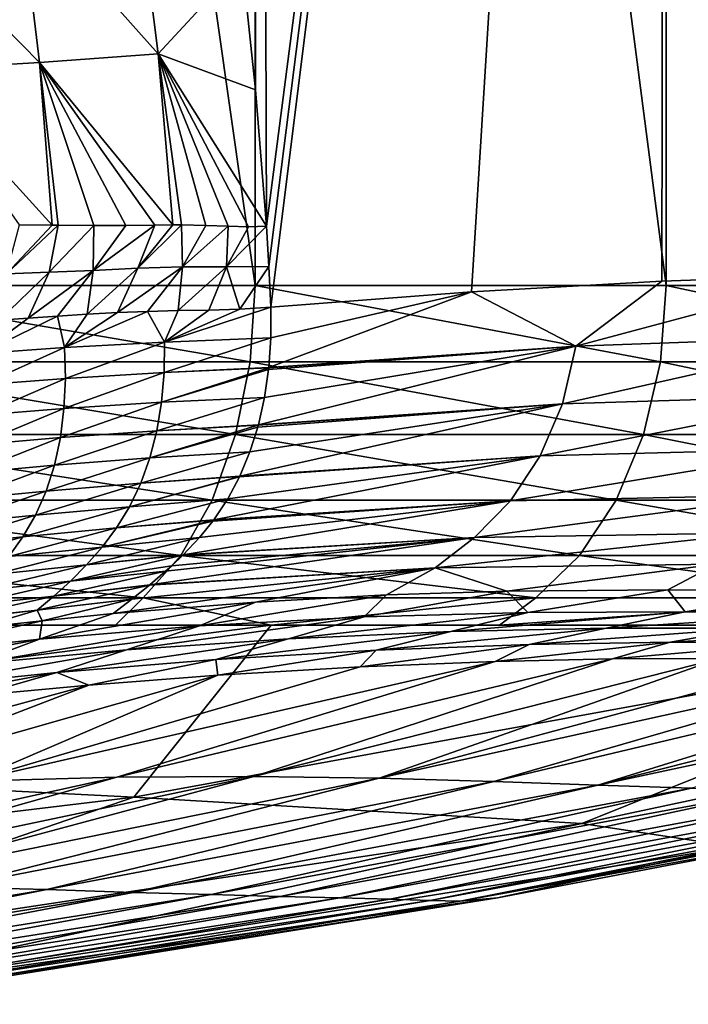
# Model space of a CAD drawing. Header units: metres. Extents: x -105 to 105, y -71 to 59.
# Tile 80 of 117: x 12.24 to 15.86, y -70.32 to -64.99. Entities that reach past the tile are written whole.
import ezdxf

# ---------------------------------------------------------------- set-up
doc = ezdxf.new("R2010")
doc.units = ezdxf.units.M
doc.layers.add('solid_WAMAS_150_SW0001', color=7, linetype='CONTINUOUS')

msp = doc.modelspace()

# ---------------------------------------------------------------- linework, layer by layer
at = {"layer": 'solid_WAMAS_150_SW0001'}
for points in [[(11.080335, -49.349998, 13.905054), (11.07477, -66.428413, 13.908112), (13.512651, -66.428406, 12.362045)], [(13.519061, -49.349998, 12.35739), (11.080335, -49.349998, 13.905054), (13.512651, -66.428406, 12.362045)], [(13.519061, -49.349998, -24.857391), (13.514363, -65.370087, -24.860804), (13.441794, -64.682304, -24.913284)], [(13.519061, -49.349998, 12.35739), (13.512651, -66.428406, 12.362045), (15.737662, -66.428436, 10.522775)], [(13.519061, -49.349998, -24.857391), (13.574105, -66.106415, -24.817274), (13.514363, -65.370087, -24.860804)], [(13.519061, -49.349998, -24.857391), (15.744583, -49.349998, -23.016279), (13.574105, -66.106415, -24.817274)], [(15.744583, -49.349998, 10.516278), (13.519061, -49.349998, 12.35739), (15.737662, -66.428436, 10.522775)], [(15.744583, -49.349998, -23.016279), (13.586411, -66.326073, -24.808271), (13.574105, -66.106415, -24.817274)], [(15.744583, -49.349998, -23.016279), (13.596785, -66.54538, -24.800673), (13.586411, -66.326073, -24.808271)], [(15.744583, -49.349998, -23.016279), (14.683571, -66.462273, -23.952902), (13.596785, -66.54538, -24.800673)], [(15.744583, -49.349998, -23.016279), (15.712725, -66.404205, -23.046139), (14.683571, -66.462273, -23.952902)], [(15.744583, -49.349998, -23.016279), (16.692135, -66.370338, -22.073168), (15.712725, -66.404205, -23.046139)], [(15.744583, -49.349998, 10.516278), (15.737662, -66.428436, 10.522775), (17.71475, -66.428436, 8.419274)], [(15.744583, -49.349998, -23.016279), (17.721804, -49.349998, -20.910751), (16.692135, -66.370338, -22.073168)], [(17.721804, -49.349998, 8.410751), (15.744583, -49.349998, 10.516278), (17.71475, -66.428436, 8.419274)], [(12.871009, -64.243019, -25.323837), (12.987251, -65.174026, -25.243504), (12.239724, -64.333923, -25.859268)], [(13.441794, -64.682304, -24.913284), (12.987251, -65.174026, -25.243504), (12.871009, -64.243019, -25.323837)], [(12.239724, -64.333923, -25.859268), (12.345498, -65.22097, -25.79225), (11.559486, -64.420982, -26.557171)], [(12.987251, -65.174026, -25.243504), (12.345498, -65.22097, -25.79225), (12.239724, -64.333923, -25.859268)], [(12.345498, -65.22097, -25.79225), (11.650482, -65.262764, -26.514006), (11.559486, -64.420982, -26.557171)], [(13.441794, -64.682304, -24.913284), (13.514363, -65.370087, -24.860804), (12.987251, -65.174026, -25.243504)], [(12.987251, -65.174026, -25.243504), (13.067612, -66.100883, -25.187531), (12.345498, -65.22097, -25.79225)], [(12.987251, -65.174026, -25.243504), (13.574105, -66.106415, -24.817274), (13.476248, -66.110275, -24.887884)], [(13.514363, -65.370087, -24.860804), (13.574105, -66.106415, -24.817274), (12.987251, -65.174026, -25.243504)], [(12.987251, -65.174026, -25.243504), (13.476248, -66.110275, -24.887884), (13.367247, -66.107681, -24.965481)], [(12.987251, -65.174026, -25.243504), (13.367247, -66.107681, -24.965481), (13.246555, -66.103096, -25.052662)], [(12.987251, -65.174026, -25.243504), (13.246555, -66.103096, -25.052662), (13.114032, -66.100815, -25.151775)], [(12.987251, -65.174026, -25.243504), (13.114032, -66.100815, -25.151775), (13.067612, -66.100883, -25.187531)], [(12.345498, -65.22097, -25.79225), (12.414725, -66.10228, -25.74979), (11.650482, -65.262764, -26.514006)], [(12.345498, -65.22097, -25.79225), (13.067612, -66.100883, -25.187531), (12.969413, -66.101822, -25.265005)], [(12.345498, -65.22097, -25.79225), (12.969413, -66.101822, -25.265005), (12.812338, -66.103813, -25.394157)], [(12.345498, -65.22097, -25.79225), (12.812338, -66.103813, -25.394157), (12.639558, -66.104263, -25.543617)], [(12.345498, -65.22097, -25.79225), (12.639558, -66.104263, -25.543617), (12.446484, -66.102646, -25.719841)], [(12.345498, -65.22097, -25.79225), (12.446484, -66.102646, -25.719841), (12.414725, -66.10228, -25.74979)], [(11.650482, -65.262764, -26.514006), (12.414725, -66.10228, -25.74979), (12.237023, -66.100227, -25.922733)], [(12.237023, -66.100227, -25.922733), (12.414725, -66.10228, -25.74979), (12.166115, -66.36467, -26.00363)], [(12.414725, -66.10228, -25.74979), (12.446484, -66.102646, -25.719841), (12.166115, -66.36467, -26.00363)], [(12.446484, -66.102646, -25.719841), (12.398471, -66.356346, -25.777004), (12.166115, -66.36467, -26.00363)], [(12.446484, -66.102646, -25.719841), (12.639558, -66.104263, -25.543617), (12.398471, -66.356346, -25.777004)], [(12.639558, -66.104263, -25.543617), (12.63628, -66.346436, -25.558786), (12.398471, -66.356346, -25.777004)], [(12.969413, -66.101822, -25.265005), (12.877144, -66.335106, -25.351196), (12.63628, -66.346436, -25.558786)], [(12.812338, -66.103813, -25.394157), (12.969413, -66.101822, -25.265005), (12.63628, -66.346436, -25.558786)], [(12.639558, -66.104263, -25.543617), (12.812338, -66.103813, -25.394157), (12.63628, -66.346436, -25.558786)], [(13.114032, -66.100815, -25.151775), (13.118989, -66.32679, -25.156521), (12.877144, -66.335106, -25.351196)], [(13.067612, -66.100883, -25.187531), (13.114032, -66.100815, -25.151775), (12.877144, -66.335106, -25.351196)], [(12.969413, -66.101822, -25.265005), (13.067612, -66.100883, -25.187531), (12.877144, -66.335106, -25.351196)], [(13.114032, -66.100815, -25.151775), (13.246555, -66.103096, -25.052662), (13.118989, -66.32679, -25.156521)], [(13.246555, -66.103096, -25.052662), (13.367247, -66.107681, -24.965481), (13.118989, -66.32679, -25.156521)], [(13.367247, -66.107681, -24.965481), (13.357181, -66.326736, -24.977015), (13.118989, -66.32679, -25.156521)], [(13.574105, -66.106415, -24.817274), (13.586411, -66.326073, -24.808271), (13.357181, -66.326736, -24.977015)], [(13.476248, -66.110275, -24.887884), (13.574105, -66.106415, -24.817274), (13.357181, -66.326736, -24.977015)], [(13.367247, -66.107681, -24.965481), (13.476248, -66.110275, -24.887884), (13.357181, -66.326736, -24.977015)], [(12.63628, -66.346436, -25.558786), (12.442463, -66.594658, -25.739082), (12.283904, -66.605438, -25.889715)], [(12.63628, -66.346436, -25.558786), (12.283904, -66.605438, -25.889715), (12.398471, -66.356346, -25.777004)], [(12.63628, -66.346436, -25.558786), (12.604072, -66.584198, -25.591412), (12.442463, -66.594658, -25.739082)], [(12.877144, -66.335106, -25.351196), (12.766867, -66.575127, -25.448494), (12.604072, -66.584198, -25.591412)], [(12.877144, -66.335106, -25.351196), (12.604072, -66.584198, -25.591412), (12.63628, -66.346436, -25.558786)], [(13.118989, -66.32679, -25.156521), (12.930686, -66.568298, -25.310682), (12.766867, -66.575127, -25.448494)], [(13.118989, -66.32679, -25.156521), (12.766867, -66.575127, -25.448494), (12.877144, -66.335106, -25.351196)], [(13.118989, -66.32679, -25.156521), (13.09583, -66.56424, -25.177973), (12.930686, -66.568298, -25.310682)], [(13.357181, -66.326736, -24.977015), (13.261669, -66.561127, -25.049887), (13.09583, -66.56424, -25.177973)], [(13.357181, -66.326736, -24.977015), (13.09583, -66.56424, -25.177973), (13.118989, -66.32679, -25.156521)], [(13.357181, -66.326736, -24.977015), (13.429304, -66.55587, -24.924091), (13.261669, -66.561127, -25.049887)], [(13.586411, -66.326073, -24.808271), (13.429304, -66.55587, -24.924091), (13.357181, -66.326736, -24.977015)], [(13.586411, -66.326073, -24.808271), (13.596785, -66.54538, -24.800673), (13.429304, -66.55587, -24.924091)], [(12.398471, -66.356346, -25.777004), (12.283904, -66.605438, -25.889715), (12.127886, -66.616257, -26.043966)], [(12.398471, -66.356346, -25.777004), (12.127886, -66.616257, -26.043966), (12.166115, -66.36467, -26.00363)], [(14.683571, -66.462273, -23.952902), (15.712725, -66.404205, -23.046139), (15.24812, -66.756096, -23.417437)], [(16.692135, -66.370338, -22.073168), (16.811712, -66.701149, -21.891642), (15.24812, -66.756096, -23.417437)], [(15.712725, -66.404205, -23.046139), (16.692135, -66.370338, -22.073168), (15.24812, -66.756096, -23.417437)], [(11.052862, -66.841362, 13.868459), (13.485906, -66.841339, 12.325446), (11.07477, -66.428413, 13.908112)], [(13.485906, -66.841339, 12.325446), (13.512651, -66.428406, 12.362045), (11.07477, -66.428413, 13.908112)], [(13.485906, -66.841339, 12.325446), (15.706498, -66.841316, 10.48981), (13.512651, -66.428406, 12.362045)], [(15.706498, -66.841316, 10.48981), (15.737662, -66.428436, 10.522775), (13.512651, -66.428406, 12.362045)], [(15.706498, -66.841316, 10.48981), (17.679657, -66.841286, 8.390468), (15.737662, -66.428436, 10.522775)], [(17.679657, -66.841286, 8.390468), (17.71475, -66.428436, 8.419274), (15.737662, -66.428436, 10.522775)], [(14.683571, -66.462273, -23.952902), (13.586857, -66.872917, -24.765526), (13.597789, -66.711998, -24.789148)], [(14.683571, -66.462273, -23.952902), (15.24812, -66.756096, -23.417437), (13.586857, -66.872917, -24.765526)], [(14.683571, -66.462273, -23.952902), (13.597789, -66.711998, -24.789148), (13.596785, -66.54538, -24.800673)], [(13.021689, -66.734329, -25.231266), (12.930686, -66.568298, -25.310682), (13.09583, -66.56424, -25.177973)], [(13.021689, -66.734329, -25.231266), (13.596785, -66.54538, -24.800673), (13.597789, -66.711998, -24.789148)], [(13.021689, -66.734329, -25.231266), (13.429304, -66.55587, -24.924091), (13.596785, -66.54538, -24.800673)], [(13.021689, -66.734329, -25.231266), (13.261669, -66.561127, -25.049887), (13.429304, -66.55587, -24.924091)], [(13.021689, -66.734329, -25.231266), (13.09583, -66.56424, -25.177973), (13.261669, -66.561127, -25.049887)], [(12.026928, -66.796997, -26.144337), (12.283904, -66.605438, -25.889715), (12.442463, -66.594658, -25.739082)], [(12.480288, -66.763687, -25.700584), (12.026928, -66.796997, -26.144337), (12.442463, -66.594658, -25.739082)], [(12.026928, -66.796997, -26.144337), (12.127886, -66.616257, -26.043966), (12.283904, -66.605438, -25.889715)], [(12.480288, -66.763687, -25.700584), (12.442463, -66.594658, -25.739082), (12.604072, -66.584198, -25.591412)], [(12.480288, -66.763687, -25.700584), (12.766867, -66.575127, -25.448494), (12.930686, -66.568298, -25.310682)], [(13.021689, -66.734329, -25.231266), (12.480288, -66.763687, -25.700584), (12.930686, -66.568298, -25.310682)], [(12.480288, -66.763687, -25.700584), (12.604072, -66.584198, -25.591412), (12.766867, -66.575127, -25.448494)], [(13.020079, -66.899399, -25.204693), (13.597789, -66.711998, -24.789148), (13.586857, -66.872917, -24.765526)], [(13.020079, -66.899399, -25.204693), (13.021689, -66.734329, -25.231266), (13.597789, -66.711998, -24.789148)], [(15.176094, -67.068695, -23.33374), (15.24812, -66.756096, -23.417437), (16.811712, -66.701149, -21.891642)], [(16.736464, -67.020126, -21.817465), (15.176094, -67.068695, -23.33374), (16.811712, -66.701149, -21.891642)], [(12.033246, -66.966179, -26.110456), (12.026928, -66.796997, -26.144337), (12.480288, -66.763687, -25.700584)], [(12.485533, -66.931046, -25.668871), (12.033246, -66.966179, -26.110456), (12.480288, -66.763687, -25.700584)], [(12.485533, -66.931046, -25.668871), (12.480288, -66.763687, -25.700584), (13.021689, -66.734329, -25.231266)], [(13.020079, -66.899399, -25.204693), (12.485533, -66.931046, -25.668871), (13.021689, -66.734329, -25.231266)], [(13.529998, -67.182381, -24.680326), (13.56355, -67.033844, -24.728355), (15.24812, -66.756096, -23.417437)], [(15.176094, -67.068695, -23.33374), (13.529998, -67.182381, -24.680326), (15.24812, -66.756096, -23.417437)], [(13.56355, -67.033844, -24.728355), (13.585691, -66.883705, -24.763474), (15.24812, -66.756096, -23.417437)], [(13.585691, -66.883705, -24.763474), (13.586659, -66.874779, -24.765175), (15.24812, -66.756096, -23.417437)], [(13.586659, -66.874779, -24.765175), (13.586857, -66.872917, -24.765526), (15.24812, -66.756096, -23.417437)], [(13.40696, -67.23497, 12.216856), (11.052862, -66.841362, 13.868459), (10.98815, -67.234985, 13.750829)], [(13.40696, -67.23497, 12.216856), (13.485906, -66.841339, 12.325446), (11.052862, -66.841362, 13.868459)], [(13.006189, -67.059814, -25.165995), (13.586659, -66.874779, -24.765175), (13.585691, -66.883705, -24.763474)], [(13.006189, -67.059814, -25.165995), (13.020079, -66.899399, -25.204693), (13.586659, -66.874779, -24.765175)], [(13.006189, -67.059814, -25.165995), (13.585691, -66.883705, -24.763474), (13.56355, -67.033844, -24.728355)], [(13.020079, -66.899399, -25.204693), (13.586857, -66.872917, -24.765526), (13.586659, -66.874779, -24.765175)], [(15.614564, -67.23494, 10.391973), (13.485906, -66.841339, 12.325446), (13.40696, -67.23497, 12.216856)], [(15.614564, -67.23494, 10.391973), (15.706498, -66.841316, 10.48981), (13.485906, -66.841339, 12.325446)], [(17.576183, -67.234909, 8.304927), (15.706498, -66.841316, 10.48981), (15.614564, -67.23494, 10.391973)], [(17.576183, -67.234909, 8.304927), (17.679657, -66.841286, 8.390468), (15.706498, -66.841316, 10.48981)], [(12.026578, -67.13105, -26.066105), (12.033246, -66.966179, -26.110456), (12.485533, -66.931046, -25.668871)], [(12.478122, -67.093964, -25.625813), (12.026578, -67.13105, -26.066105), (12.485533, -66.931046, -25.668871)], [(12.478122, -67.093964, -25.625813), (12.485533, -66.931046, -25.668871), (13.020079, -66.899399, -25.204693)], [(13.006189, -67.059814, -25.165995), (12.478122, -67.093964, -25.625813), (13.020079, -66.899399, -25.204693)], [(12.980454, -67.214233, -25.115307), (13.56355, -67.033844, -24.728355), (13.529998, -67.182381, -24.680326)], [(12.980454, -67.214233, -25.115307), (13.006189, -67.059814, -25.165995), (13.56355, -67.033844, -24.728355)], [(15.055076, -67.351089, -23.202831), (15.176094, -67.068695, -23.33374), (16.736464, -67.020126, -21.817465)], [(16.608809, -67.309982, -21.701328), (15.055076, -67.351089, -23.202831), (16.736464, -67.020126, -21.817465)], [(12.007229, -67.290398, -26.011646), (12.026578, -67.13105, -26.066105), (12.478122, -67.093964, -25.625813)], [(12.458435, -67.251167, -25.571659), (12.007229, -67.290398, -26.011646), (12.478122, -67.093964, -25.625813)], [(12.458435, -67.251167, -25.571659), (12.478122, -67.093964, -25.625813), (13.006189, -67.059814, -25.165995)], [(12.980454, -67.214233, -25.115307), (12.458435, -67.251167, -25.571659), (13.006189, -67.059814, -25.165995)], [(13.429532, -67.460388, -24.545263), (13.484131, -67.328384, -24.617853), (15.176094, -67.068695, -23.33374)], [(15.055076, -67.351089, -23.202831), (13.429532, -67.460388, -24.545263), (15.176094, -67.068695, -23.33374)], [(13.484131, -67.328384, -24.617853), (13.526615, -67.194824, -24.675634), (15.176094, -67.068695, -23.33374)], [(13.526615, -67.194824, -24.675634), (13.529513, -67.184189, -24.679653), (15.176094, -67.068695, -23.33374)], [(13.529513, -67.184189, -24.679653), (13.529998, -67.182381, -24.680326), (15.176094, -67.068695, -23.33374)], [(12.942984, -67.36113, -25.052279), (13.529513, -67.184189, -24.679653), (13.526615, -67.194824, -24.675634)], [(12.942984, -67.36113, -25.052279), (12.980454, -67.214233, -25.115307), (13.529513, -67.184189, -24.679653)], [(12.942984, -67.36113, -25.052279), (13.526615, -67.194824, -24.675634), (13.484131, -67.328384, -24.617853)], [(12.980454, -67.214233, -25.115307), (13.529998, -67.182381, -24.680326), (13.529513, -67.184189, -24.679653)], [(10.98815, -67.234985, 13.750829), (10.883741, -67.589973, 13.56096), (13.279578, -67.589951, 12.041571)], [(13.40696, -67.23497, 12.216856), (10.98815, -67.234985, 13.750829), (13.279578, -67.589951, 12.041571)], [(11.974764, -67.442566, -25.946268), (12.007229, -67.290398, -26.011646), (12.458435, -67.251167, -25.571659)], [(12.426289, -67.401039, -25.505781), (11.974764, -67.442566, -25.946268), (12.458435, -67.251167, -25.571659)], [(12.426289, -67.401039, -25.505781), (12.458435, -67.251167, -25.571659), (12.980454, -67.214233, -25.115307)], [(12.942984, -67.36113, -25.052279), (12.426289, -67.401039, -25.505781), (12.980454, -67.214233, -25.115307)], [(13.40696, -67.23497, 12.216856), (13.279578, -67.589951, 12.041571), (15.466218, -67.589928, 10.234034)], [(15.614564, -67.23494, 10.391973), (13.40696, -67.23497, 12.216856), (15.466218, -67.589928, 10.234034)], [(15.614564, -67.23494, 10.391973), (15.466218, -67.589928, 10.234034), (17.409214, -67.589897, 8.166826)], [(17.576183, -67.234909, 8.304927), (15.614564, -67.23494, 10.391973), (17.409214, -67.589897, 8.166826)], [(14.8936, -67.593681, -23.029383), (15.055076, -67.351089, -23.202831), (16.608809, -67.309982, -21.701328)], [(16.439089, -67.561256, -21.548439), (14.8936, -67.593681, -23.029383), (16.608809, -67.309982, -21.701328)], [(12.381161, -67.541679, -25.426886), (12.426289, -67.401039, -25.505781), (12.942984, -67.36113, -25.052279)], [(12.893679, -67.498863, -24.976191), (12.381161, -67.541679, -25.426886), (12.942984, -67.36113, -25.052279)], [(12.893679, -67.498863, -24.976191), (13.484131, -67.328384, -24.617853), (13.429532, -67.460388, -24.545263)], [(12.893679, -67.498863, -24.976191), (12.942984, -67.36113, -25.052279), (13.484131, -67.328384, -24.617853)], [(13.289258, -67.696564, -24.360994), (13.365144, -67.582367, -24.460546), (15.055076, -67.351089, -23.202831)], [(14.8936, -67.593681, -23.029383), (13.289258, -67.696564, -24.360994), (15.055076, -67.351089, -23.202831)], [(13.365144, -67.582367, -24.460546), (13.42753, -67.464645, -24.542622), (15.055076, -67.351089, -23.202831)], [(13.42753, -67.464645, -24.542622), (13.428739, -67.462074, -24.544216), (15.055076, -67.351089, -23.202831)], [(13.428739, -67.462074, -24.544216), (13.429532, -67.460388, -24.545263), (15.055076, -67.351089, -23.202831)], [(11.928343, -67.585495, -25.868242), (11.974764, -67.442566, -25.946268), (12.426289, -67.401039, -25.505781)], [(12.381161, -67.541679, -25.426886), (11.928343, -67.585495, -25.868242), (12.426289, -67.401039, -25.505781)], [(12.833182, -67.625809, -24.887093), (13.428739, -67.462074, -24.544216), (13.42753, -67.464645, -24.542622)], [(12.833182, -67.625809, -24.887093), (12.893679, -67.498863, -24.976191), (13.428739, -67.462074, -24.544216)], [(12.833182, -67.625809, -24.887093), (13.42753, -67.464645, -24.542622), (13.365144, -67.582367, -24.460546)], [(12.893679, -67.498863, -24.976191), (13.429532, -67.460388, -24.545263), (13.428739, -67.462074, -24.544216)], [(12.323873, -67.671257, -25.334988), (12.381161, -67.541679, -25.426886), (12.893679, -67.498863, -24.976191)], [(12.833182, -67.625809, -24.887093), (12.323873, -67.671257, -25.334988), (12.893679, -67.498863, -24.976191)], [(11.868913, -67.717232, -25.777512), (11.928343, -67.585495, -25.868242), (12.381161, -67.541679, -25.426886)], [(12.323873, -67.671257, -25.334988), (11.868913, -67.717232, -25.777512), (12.381161, -67.541679, -25.426886)], [(14.698718, -67.792015, -22.818068), (14.8936, -67.593681, -23.029383), (16.439089, -67.561256, -21.548439)], [(16.234097, -67.767487, -21.360727), (14.698718, -67.792015, -22.818068), (16.439089, -67.561256, -21.548439)], [(10.883741, -67.589973, 13.56096), (10.744661, -67.889313, 13.307937), (13.109889, -67.88929, 11.80797)], [(13.279578, -67.589951, 12.041571), (10.883741, -67.589973, 13.56096), (13.109889, -67.88929, 11.80797)], [(12.256105, -67.788612, -25.231125), (12.323873, -67.671257, -25.334988), (12.833182, -67.625809, -24.887093)], [(12.762738, -67.740906, -24.785805), (12.256105, -67.788612, -25.231125), (12.833182, -67.625809, -24.887093)], [(12.762738, -67.740906, -24.785805), (13.365144, -67.582367, -24.460546), (13.289258, -67.696564, -24.360994)], [(12.762738, -67.740906, -24.785805), (12.833182, -67.625809, -24.887093), (13.365144, -67.582367, -24.460546)], [(13.279578, -67.589951, 12.041571), (13.109889, -67.88929, 11.80797), (15.268594, -67.889267, 10.023539)], [(13.123441, -67.886703, -24.143167), (13.211965, -67.792618, -24.259571), (14.8936, -67.593681, -23.029383)], [(14.698718, -67.792015, -22.818068), (13.123441, -67.886703, -24.143167), (14.8936, -67.593681, -23.029383)], [(13.211965, -67.792618, -24.259571), (13.283435, -67.704391, -24.353357), (14.8936, -67.593681, -23.029383)], [(15.466218, -67.589928, 10.234034), (13.279578, -67.589951, 12.041571), (15.268594, -67.889267, 10.023539)], [(13.283435, -67.704391, -24.353357), (13.288074, -67.698166, -24.359442), (14.8936, -67.593681, -23.029383)], [(13.288074, -67.698166, -24.359442), (13.289258, -67.696564, -24.360994), (14.8936, -67.593681, -23.029383)], [(15.466218, -67.589928, 10.234034), (15.268594, -67.889267, 10.023539), (17.186771, -67.889236, 7.982755)], [(17.409214, -67.589897, 8.166826), (15.466218, -67.589928, 10.234034), (17.186771, -67.889236, 7.982755)], [(11.798471, -67.836533, -25.67519), (11.868913, -67.717232, -25.777512), (12.323873, -67.671257, -25.334988)], [(12.256105, -67.788612, -25.231125), (11.798471, -67.836533, -25.67519), (12.323873, -67.671257, -25.334988)], [(12.68443, -67.84536, -24.674566), (13.288074, -67.698166, -24.359442), (13.283435, -67.704391, -24.353357)], [(12.68443, -67.84536, -24.674566), (12.762738, -67.740906, -24.785805), (13.288074, -67.698166, -24.359442)], [(12.68443, -67.84536, -24.674566), (13.283435, -67.704391, -24.353357), (13.211965, -67.792618, -24.259571)], [(12.762738, -67.740906, -24.785805), (13.289258, -67.696564, -24.360994), (13.288074, -67.698166, -24.359442)], [(11.719541, -67.944725, -25.563612), (11.798471, -67.836533, -25.67519), (12.256105, -67.788612, -25.231125)], [(12.180208, -67.895065, -25.117638), (11.719541, -67.944725, -25.563612), (12.256105, -67.788612, -25.231125)], [(12.180208, -67.895065, -25.117638), (12.256105, -67.788612, -25.231125), (12.762738, -67.740906, -24.785805)], [(12.68443, -67.84536, -24.674566), (12.180208, -67.895065, -25.117638), (12.762738, -67.740906, -24.785805)], [(14.485975, -67.956787, -22.585526), (14.698718, -67.792015, -22.818068), (16.234097, -67.767487, -21.360727)], [(16.008537, -67.93631, -21.152311), (14.485975, -67.956787, -22.585526), (16.234097, -67.767487, -21.360727)], [(12.6004, -67.94075, -24.555805), (13.211965, -67.792618, -24.259571), (13.123441, -67.886703, -24.143167)], [(12.6004, -67.94075, -24.555805), (12.68443, -67.84536, -24.674566), (13.211965, -67.792618, -24.259571)], [(12.941842, -68.048622, -23.902834), (13.028134, -67.97551, -24.017357), (14.698718, -67.792015, -22.818068)], [(14.485975, -67.956787, -22.585526), (12.941842, -68.048622, -23.902834), (14.698718, -67.792015, -22.818068)], [(13.028134, -67.97551, -24.017357), (13.061352, -67.945702, -24.061277), (14.698718, -67.792015, -22.818068)], [(13.061352, -67.945702, -24.061277), (13.122023, -67.8881, -24.1413), (14.698718, -67.792015, -22.818068)], [(13.122023, -67.8881, -24.1413), (13.123441, -67.886703, -24.143167), (14.698718, -67.792015, -22.818068)], [(10.744661, -67.889313, 13.307937), (10.577596, -68.11866, 13.00387), (12.906044, -68.118637, 11.52723)], [(13.109889, -67.88929, 11.80797), (10.744661, -67.889313, 13.307937), (12.906044, -68.118637, 11.52723)], [(12.098439, -67.992271, -24.996922), (12.180208, -67.895065, -25.117638), (12.68443, -67.84536, -24.674566)], [(12.6004, -67.94075, -24.555805), (12.098439, -67.992271, -24.996922), (12.68443, -67.84536, -24.674566)], [(12.512514, -68.028313, -24.431658), (13.122023, -67.8881, -24.1413), (13.061352, -67.945702, -24.061277)], [(12.512514, -68.028313, -24.431658), (12.6004, -67.94075, -24.555805), (13.122023, -67.8881, -24.1413)], [(12.6004, -67.94075, -24.555805), (13.123441, -67.886703, -24.143167), (13.122023, -67.8881, -24.1413)], [(13.109889, -67.88929, 11.80797), (12.906044, -68.118637, 11.52723), (15.031182, -68.118614, 9.770552)], [(15.268594, -67.889267, 10.023539), (13.109889, -67.88929, 11.80797), (15.031182, -68.118614, 9.770552)], [(15.268594, -67.889267, 10.023539), (15.031182, -68.118614, 9.770552), (16.919533, -68.118584, 7.761506)], [(17.186771, -67.889236, 7.982755), (15.268594, -67.889267, 10.023539), (16.919533, -68.118584, 7.761506)], [(12.012595, -68.081383, -24.87088), (12.098439, -67.992271, -24.996922), (12.6004, -67.94075, -24.555805)], [(12.512514, -68.028313, -24.431658), (12.012595, -68.081383, -24.87088), (12.6004, -67.94075, -24.555805)], [(12.512514, -68.028313, -24.431658), (13.061352, -67.945702, -24.061277), (13.028134, -67.97551, -24.017357)], [(16.008537, -67.93631, -21.152311), (14.874894, -68.082893, -21.80946), (14.485975, -67.956787, -22.585526)], [(16.008537, -67.93631, -21.152311), (15.745688, -68.075409, -20.971506), (14.874894, -68.082893, -21.80946)], [(16.008537, -67.93631, -21.152311), (16.515488, -68.083626, -20.155569), (15.745688, -68.075409, -20.971506)], [(12.422636, -68.109268, -24.304287), (13.028134, -67.97551, -24.017357), (12.941842, -68.048622, -23.902834)], [(12.422636, -68.109268, -24.304287), (12.512514, -68.028313, -24.431658), (13.028134, -67.97551, -24.017357)], [(14.485975, -67.956787, -22.585526), (13.514433, -68.141563, -22.998327), (12.74401, -68.203842, -23.63699)], [(12.844592, -68.126038, -23.772837), (14.485975, -67.956787, -22.585526), (12.74401, -68.203842, -23.63699)], [(12.844592, -68.126038, -23.772837), (12.940447, -68.049759, -23.900976), (14.485975, -67.956787, -22.585526)], [(12.940447, -68.049759, -23.900976), (12.941842, -68.048622, -23.902834), (14.485975, -67.956787, -22.585526)], [(14.485975, -67.956787, -22.585526), (14.223919, -68.103188, -22.392624), (13.514433, -68.141563, -22.998327)], [(14.485975, -67.956787, -22.585526), (14.874894, -68.082893, -21.80946), (14.223919, -68.103188, -22.392624)], [(11.924491, -68.163582, -24.741488), (12.012595, -68.081383, -24.87088), (12.512514, -68.028313, -24.431658)], [(12.422636, -68.109268, -24.304287), (11.924491, -68.163582, -24.741488), (12.512514, -68.028313, -24.431658)], [(12.332657, -68.184853, -24.175919), (12.940447, -68.049759, -23.900976), (12.844592, -68.126038, -23.772837)], [(12.332657, -68.184853, -24.175919), (12.422636, -68.109268, -24.304287), (12.940447, -68.049759, -23.900976)], [(12.422636, -68.109268, -24.304287), (12.941842, -68.048622, -23.902834), (12.940447, -68.049759, -23.900976)], [(11.836014, -68.240089, -24.610834), (11.924491, -68.163582, -24.741488), (12.422636, -68.109268, -24.304287)], [(12.332657, -68.184853, -24.175919), (11.836014, -68.240089, -24.610834), (12.422636, -68.109268, -24.304287)], [(14.223919, -68.103188, -22.392624), (14.102915, -68.222733, -22.124783), (13.211631, -68.270775, -22.902864)], [(13.514433, -68.141563, -22.998327), (14.223919, -68.103188, -22.392624), (13.211631, -68.270775, -22.902864)], [(14.874894, -68.082893, -21.80946), (14.987869, -68.19857, -21.304474), (14.102915, -68.222733, -22.124783)], [(14.223919, -68.103188, -22.392624), (14.874894, -68.082893, -21.80946), (14.102915, -68.222733, -22.124783)], [(14.874894, -68.082893, -21.80946), (15.745688, -68.075409, -20.971506), (14.987869, -68.19857, -21.304474)], [(15.745688, -68.075409, -20.971506), (15.839716, -68.194069, -20.444309), (14.987869, -68.19857, -21.304474)], [(15.745688, -68.075409, -20.971506), (16.515488, -68.083626, -20.155569), (15.839716, -68.194069, -20.444309)], [(16.515488, -68.083626, -20.155569), (16.642029, -68.203186, -19.540766), (15.839716, -68.194069, -20.444309)], [(12.906044, -68.118637, 11.52723), (10.577596, -68.11866, 13.00387), (11.632654, -68.266357, 11.928202)], [(12.906044, -68.118637, 11.52723), (11.632654, -68.266357, 11.928202), (12.756051, -68.266365, 11.158278)], [(12.332657, -68.184853, -24.175919), (12.844592, -68.126038, -23.772837), (12.359077, -68.242622, -23.957161)], [(13.514433, -68.141563, -22.998327), (13.211631, -68.270775, -22.902864), (12.346395, -68.343048, -23.637751)], [(12.74401, -68.203842, -23.63699), (13.514433, -68.141563, -22.998327), (12.346395, -68.343048, -23.637751)], [(12.844592, -68.126038, -23.772837), (12.74401, -68.203842, -23.63699), (12.359077, -68.242622, -23.957161)], [(12.906044, -68.118637, 11.52723), (12.756051, -68.266365, 11.158278), (13.599831, -68.266365, 10.507366)], [(15.031182, -68.118614, 9.770552), (12.906044, -68.118637, 11.52723), (13.599831, -68.266365, 10.507366)], [(15.031182, -68.118614, 9.770552), (13.599831, -68.266365, 10.507366), (14.835389, -68.266365, 9.424033)], [(16.919533, -68.118584, 7.761506), (14.835389, -68.266365, 9.424033), (16.671722, -68.266373, 7.454614)], [(16.919533, -68.118584, 7.761506), (15.031182, -68.118614, 9.770552), (14.835389, -68.266365, 9.424033)], [(12.332657, -68.184853, -24.175919), (12.007474, -68.281204, -24.257252), (11.836014, -68.240089, -24.610834)], [(12.332657, -68.184853, -24.175919), (12.359077, -68.242622, -23.957161), (12.007474, -68.281204, -24.257252)], [(12.359077, -68.242622, -23.957161), (12.74401, -68.203842, -23.63699), (12.346395, -68.343048, -23.637751)], [(13.693107, -68.340614, -22.151234), (14.102915, -68.222733, -22.124783), (14.987869, -68.19857, -21.304474)], [(13.693107, -68.340614, -22.151234), (14.987869, -68.19857, -21.304474), (14.57092, -68.301804, -21.366577)], [(14.57092, -68.301804, -21.366577), (14.987869, -68.19857, -21.304474), (15.839716, -68.194069, -20.444309)], [(14.57092, -68.301804, -21.366577), (15.839716, -68.194069, -20.444309), (15.411345, -68.283844, -20.553257)], [(15.411345, -68.283844, -20.553257), (15.839716, -68.194069, -20.444309), (16.642029, -68.203186, -19.540766)], [(15.411345, -68.283844, -20.553257), (16.642029, -68.203186, -19.540766), (16.195635, -68.282509, -19.706896)], [(8.166135, -68.959045, 10.616689), (13.599831, -68.266365, 10.507366), (9.248124, -68.266357, 13.249706)], [(8.166135, -68.959045, 10.616689), (12.856277, -69.197174, 5.844214), (13.599831, -68.266365, 10.507366)], [(9.248124, -68.266357, 13.249706), (13.599831, -68.266365, 10.507366), (10.461239, -68.266357, 12.62667)], [(10.461239, -68.266357, 12.62667), (13.599831, -68.266365, 10.507366), (11.632654, -68.266357, 11.928202)], [(12.359077, -68.242622, -23.957161), (12.346395, -68.343048, -23.637751), (11.494178, -68.436432, -24.384245)], [(12.007474, -68.281204, -24.257252), (12.359077, -68.242622, -23.957161), (11.494178, -68.436432, -24.384245)], [(11.632654, -68.266357, 11.928202), (13.599831, -68.266365, 10.507366), (12.756051, -68.266365, 11.158278)], [(11.983145, -68.477783, -23.609245), (12.346395, -68.343048, -23.637751), (13.211631, -68.270775, -22.902864)], [(11.983145, -68.477783, -23.609245), (13.211631, -68.270775, -22.902864), (12.816465, -68.400261, -22.900597)], [(12.816465, -68.400261, -22.900597), (13.211631, -68.270775, -22.902864), (14.102915, -68.222733, -22.124783)], [(12.816465, -68.400261, -22.900597), (14.102915, -68.222733, -22.124783), (13.693107, -68.340614, -22.151234)], [(12.856277, -69.197174, 5.844214), (17.954029, -68.26638, 5.725573), (13.599831, -68.266365, 10.507366)], [(12.856277, -69.197174, 5.844214), (15.280167, -69.340149, 1.114057), (17.954029, -68.26638, 5.725573)], [(13.599831, -68.266365, 10.507366), (17.954029, -68.26638, 5.725573), (14.835389, -68.266365, 9.424033)], [(14.835389, -68.266365, 9.424033), (17.954029, -68.26638, 5.725573), (16.671722, -68.266373, 7.454614)], [(15.280167, -69.340149, 1.114057), (20.315454, -68.266403, 1.032924), (17.954029, -68.26638, 5.725573)], [(15.280167, -69.340149, 1.114057), (16.109934, -69.4664, -3.58593), (20.315454, -68.266403, 1.032924)], [(14.57092, -68.301804, -21.366577), (14.168254, -68.401482, -21.427561), (13.300266, -68.453583, -22.175945)], [(13.693107, -68.340614, -22.151234), (14.57092, -68.301804, -21.366577), (13.300266, -68.453583, -22.175945)], [(15.411345, -68.283844, -20.553257), (14.994761, -68.37088, -20.661446), (14.168254, -68.401482, -21.427561)], [(14.57092, -68.301804, -21.366577), (15.411345, -68.283844, -20.553257), (14.168254, -68.401482, -21.427561)], [(16.195635, -68.282509, -19.706896), (15.759336, -68.359436, -19.872379), (14.994761, -68.37088, -20.661446)], [(15.411345, -68.283844, -20.553257), (16.195635, -68.282509, -19.706896), (14.994761, -68.37088, -20.661446)], [(16.195635, -68.282509, -19.706896), (16.915293, -68.293633, -18.822979), (15.759336, -68.359436, -19.872379)], [(16.915293, -68.293633, -18.822979), (16.457355, -68.362793, -19.05172), (15.759336, -68.359436, -19.872379)], [(11.190993, -68.567886, -24.317261), (11.494178, -68.436432, -24.384245), (12.346395, -68.343048, -23.637751)], [(11.190993, -68.567886, -24.317261), (12.346395, -68.343048, -23.637751), (11.983145, -68.477783, -23.609245)], [(13.693107, -68.340614, -22.151234), (13.300266, -68.453583, -22.175945), (12.439941, -68.523521, -22.895977)], [(12.816465, -68.400261, -22.900597), (13.693107, -68.340614, -22.151234), (12.439941, -68.523521, -22.895977)], [(14.994761, -68.37088, -20.661446), (14.812289, -68.462822, -20.493069), (14.081425, -68.491577, -21.179138)], [(14.168254, -68.401482, -21.427561), (14.994761, -68.37088, -20.661446), (14.081425, -68.491577, -21.179138)], [(15.759336, -68.359436, -19.872379), (15.447089, -68.449928, -19.837618), (14.812289, -68.462822, -20.493069)], [(14.994761, -68.37088, -20.661446), (15.759336, -68.359436, -19.872379), (14.812289, -68.462822, -20.493069)], [(15.759336, -68.359436, -19.872379), (16.457355, -68.362793, -19.05172), (15.447089, -68.449928, -19.837618)], [(16.457355, -68.362793, -19.05172), (16.026014, -68.448128, -19.169815), (15.447089, -68.449928, -19.837618)], [(12.816465, -68.400261, -22.900597), (12.439941, -68.523521, -22.895977), (11.637973, -68.6054, -23.578074)], [(11.983145, -68.477783, -23.609245), (12.816465, -68.400261, -22.900597), (11.637973, -68.6054, -23.578074)], [(13.300266, -68.453583, -22.175945), (14.168254, -68.401482, -21.427561), (13.311449, -68.537498, -21.852743)], [(14.168254, -68.401482, -21.427561), (14.081425, -68.491577, -21.179138), (13.311449, -68.537498, -21.852743)], [(14.812289, -68.462822, -20.493069), (12.764352, -69.090141, -20.124918), (11.974821, -69.111244, -21.064299)], [(14.081425, -68.491577, -21.179138), (14.812289, -68.462822, -20.493069), (11.974821, -69.111244, -21.064299)], [(12.439941, -68.523521, -22.895977), (13.300266, -68.453583, -22.175945), (12.612994, -68.591621, -22.442438)], [(13.300266, -68.453583, -22.175945), (13.311449, -68.537498, -21.852743), (12.612994, -68.591621, -22.442438)], [(15.447089, -68.449928, -19.837618), (13.504575, -69.08596, -19.144463), (12.764352, -69.090141, -20.124918)], [(14.812289, -68.462822, -20.493069), (15.447089, -68.449928, -19.837618), (12.764352, -69.090141, -20.124918)], [(16.026014, -68.448128, -19.169815), (14.184362, -69.095337, -18.114252), (13.504575, -69.08596, -19.144463)], [(15.447089, -68.449928, -19.837618), (16.026014, -68.448128, -19.169815), (13.504575, -69.08596, -19.144463)], [(16.026014, -68.448128, -19.169815), (16.55933, -68.453873, -18.484606), (14.184362, -69.095337, -18.114252)], [(16.55933, -68.453873, -18.484606), (17.048424, -68.463593, -17.793148), (14.184362, -69.095337, -18.114252)], [(17.048424, -68.463593, -17.793148), (14.804591, -69.112671, -17.041513), (14.184362, -69.095337, -18.114252)], [(17.048424, -68.463593, -17.793148), (17.493261, -68.474159, -17.104797), (14.804591, -69.112671, -17.041513)], [(17.493261, -68.474159, -17.104797), (15.367168, -69.132156, -15.934838), (14.804591, -69.112671, -17.041513)], [(17.493261, -68.474159, -17.104797), (17.919641, -68.484558, -16.381067), (15.367168, -69.132156, -15.934838)], [(13.311449, -68.537498, -21.852743), (11.974821, -69.111244, -21.064299), (11.154849, -69.151169, -21.981544)], [(12.612994, -68.591621, -22.442438), (13.311449, -68.537498, -21.852743), (11.154849, -69.151169, -21.981544)], [(12.439941, -68.523521, -22.895977), (12.004489, -68.64782, -22.955173), (11.449517, -68.706711, -23.434319)], [(11.637973, -68.6054, -23.578074), (12.439941, -68.523521, -22.895977), (11.449517, -68.706711, -23.434319)], [(13.311449, -68.537498, -21.852743), (14.081425, -68.491577, -21.179138), (11.974821, -69.111244, -21.064299)], [(12.439941, -68.523521, -22.895977), (12.612994, -68.591621, -22.442438), (12.004489, -68.64782, -22.955173)], [(17.919641, -68.484558, -16.381067), (18.352776, -68.494652, -15.568344), (15.367168, -69.132156, -15.934838)], [(18.352776, -68.494652, -15.568344), (15.873478, -69.148773, -14.802008), (15.367168, -69.132156, -15.934838)], [(12.612994, -68.591621, -22.442438), (11.154849, -69.151169, -21.981544), (10.32348, -69.211769, -22.895771)], [(12.004489, -68.64782, -22.955173), (12.612994, -68.591621, -22.442438), (10.32348, -69.211769, -22.895771)], [(8.166135, -68.959045, 10.616689), (7.732712, -69.81498, 5.93391), (12.856277, -69.197174, 5.844214)], [(12.764352, -69.090141, -20.124918), (10.685468, -69.679375, -19.720531), (10.028146, -69.693062, -20.74159)], [(11.974821, -69.111244, -21.064299), (12.764352, -69.090141, -20.124918), (10.028146, -69.693062, -20.74159)], [(13.504575, -69.08596, -19.144463), (11.301799, -69.677612, -18.67095), (10.685468, -69.679375, -19.720531)], [(12.764352, -69.090141, -20.124918), (13.504575, -69.08596, -19.144463), (10.685468, -69.679375, -19.720531)], [(13.504575, -69.08596, -19.144463), (14.184362, -69.095337, -18.114252), (11.301799, -69.677612, -18.67095)], [(14.184362, -69.095337, -18.114252), (11.867878, -69.685364, -17.586771), (11.301799, -69.677612, -18.67095)], [(14.184362, -69.095337, -18.114252), (14.804591, -69.112671, -17.041513), (11.867878, -69.685364, -17.586771)], [(14.804591, -69.112671, -17.041513), (12.384402, -69.698593, -16.473047), (11.867878, -69.685364, -17.586771)], [(14.804591, -69.112671, -17.041513), (15.367168, -69.132156, -15.934838), (12.384402, -69.698593, -16.473047)], [(15.367168, -69.132156, -15.934838), (12.852922, -69.713142, -15.335779), (12.384402, -69.698593, -16.473047)], [(15.367168, -69.132156, -15.934838), (15.873478, -69.148773, -14.802008), (12.852922, -69.713142, -15.335779)], [(15.873478, -69.148773, -14.802008), (13.274559, -69.725441, -14.180405), (12.852922, -69.713142, -15.335779)], [(15.873478, -69.148773, -14.802008), (16.32196, -69.161812, -13.64626), (13.274559, -69.725441, -14.180405)], [(16.32196, -69.161812, -13.64626), (13.648023, -69.735237, -13.009168), (13.274559, -69.725441, -14.180405)], [(16.32196, -69.161812, -13.64626), (16.710033, -69.172089, -12.469254), (13.648023, -69.735237, -13.009168)], [(16.710033, -69.172089, -12.469254), (13.971185, -69.743416, -11.823203), (13.648023, -69.735237, -13.009168)], [(16.710033, -69.172089, -12.469254), (17.035147, -69.180389, -11.272684), (13.971185, -69.743416, -11.823203)], [(17.738787, -69.167152, -7.624883), (16.622419, -69.400696, -7.390282), (14.622368, -69.760651, -8.193203)], [(17.491751, -69.190742, -8.834319), (17.738787, -69.167152, -7.624883), (14.622368, -69.760651, -8.193203)], [(12.856277, -69.197174, 5.844214), (7.732712, -69.81498, 5.93391), (10.217578, -70.104141, 1.181479)], [(12.856277, -69.197174, 5.844214), (10.217578, -70.104141, 1.181479), (15.280167, -69.340149, 1.114057)], [(17.035147, -69.180389, -11.272684), (14.241944, -69.750839, -10.623676), (13.971185, -69.743416, -11.823203)], [(17.035147, -69.180389, -11.272684), (17.295809, -69.186829, -10.059545), (14.241944, -69.750839, -10.623676)], [(17.295809, -69.186829, -10.059545), (14.459077, -69.757156, -9.412645), (14.241944, -69.750839, -10.623676)], [(17.295809, -69.186829, -10.059545), (17.491751, -69.190742, -8.834319), (14.459077, -69.757156, -9.412645)], [(17.491751, -69.190742, -8.834319), (14.622368, -69.760651, -8.193203), (14.459077, -69.757156, -9.412645)], [(15.280167, -69.340149, 1.114057), (10.217578, -70.104141, 1.181479), (10.776107, -70.319153, -3.558746)], [(15.280167, -69.340149, 1.114057), (10.776107, -70.319153, -3.558746), (16.109934, -69.4664, -3.58593)], [(16.622419, -69.400696, -7.390282), (14.824409, -69.743042, -6.990098), (14.622368, -69.760651, -8.193203)], [(16.109934, -69.4664, -3.58593), (14.824409, -69.743042, -6.990098), (16.622419, -69.400696, -7.390282)], [(16.109934, -69.4664, -3.58593), (10.776107, -70.319153, -3.558746), (14.824409, -69.743042, -6.990098)], [(11.867878, -69.685364, -17.586771), (12.384402, -69.698593, -16.473047), (9.534611, -70.179436, -17.060717)], [(12.384402, -69.698593, -16.473047), (9.947478, -70.187569, -15.908521), (9.534611, -70.179436, -17.060717)], [(12.384402, -69.698593, -16.473047), (12.852922, -69.713142, -15.335779), (9.947478, -70.187569, -15.908521)], [(12.852922, -69.713142, -15.335779), (10.322034, -70.196342, -14.741339), (9.947478, -70.187569, -15.908521)], [(12.852922, -69.713142, -15.335779), (13.274559, -69.725441, -14.180405), (10.322034, -70.196342, -14.741339)], [(13.274559, -69.725441, -14.180405), (10.659116, -70.203362, -13.562702), (10.322034, -70.196342, -14.741339)], [(13.274559, -69.725441, -14.180405), (13.648023, -69.735237, -13.009168), (10.659116, -70.203362, -13.562702)], [(13.648023, -69.735237, -13.009168), (10.957707, -70.208786, -12.374042), (10.659116, -70.203362, -13.562702)], [(10.776107, -70.319153, -3.558746), (11.829802, -70.220894, -6.315325), (14.824409, -69.743042, -6.990098)], [(13.648023, -69.735237, -13.009168), (13.971185, -69.743416, -11.823203), (10.957707, -70.208786, -12.374042)], [(13.971185, -69.743416, -11.823203), (11.216146, -70.213676, -11.176061), (10.957707, -70.208786, -12.374042)], [(13.971185, -69.743416, -11.823203), (14.241944, -69.750839, -10.623676), (11.216146, -70.213676, -11.176061)], [(14.241944, -69.750839, -10.623676), (11.432793, -70.21904, -9.969479), (11.216146, -70.213676, -11.176061)], [(14.241944, -69.750839, -10.623676), (14.459077, -69.757156, -9.412645), (11.432793, -70.21904, -9.969479)], [(14.459077, -69.757156, -9.412645), (11.606671, -70.224098, -8.755589), (11.432793, -70.21904, -9.969479)], [(14.459077, -69.757156, -9.412645), (14.622368, -69.760651, -8.193203), (11.606671, -70.224098, -8.755589)], [(14.622368, -69.760651, -8.193203), (11.737581, -70.22599, -7.536345), (11.606671, -70.224098, -8.755589)], [(14.824409, -69.743042, -6.990098), (11.829802, -70.220894, -6.315325), (11.737581, -70.22599, -7.536345)], [(14.622368, -69.760651, -8.193203), (14.824409, -69.743042, -6.990098), (11.737581, -70.22599, -7.536345)]]:
    msp.add_3dface(points, dxfattribs=at)

doc.saveas('drawing.dxf')
